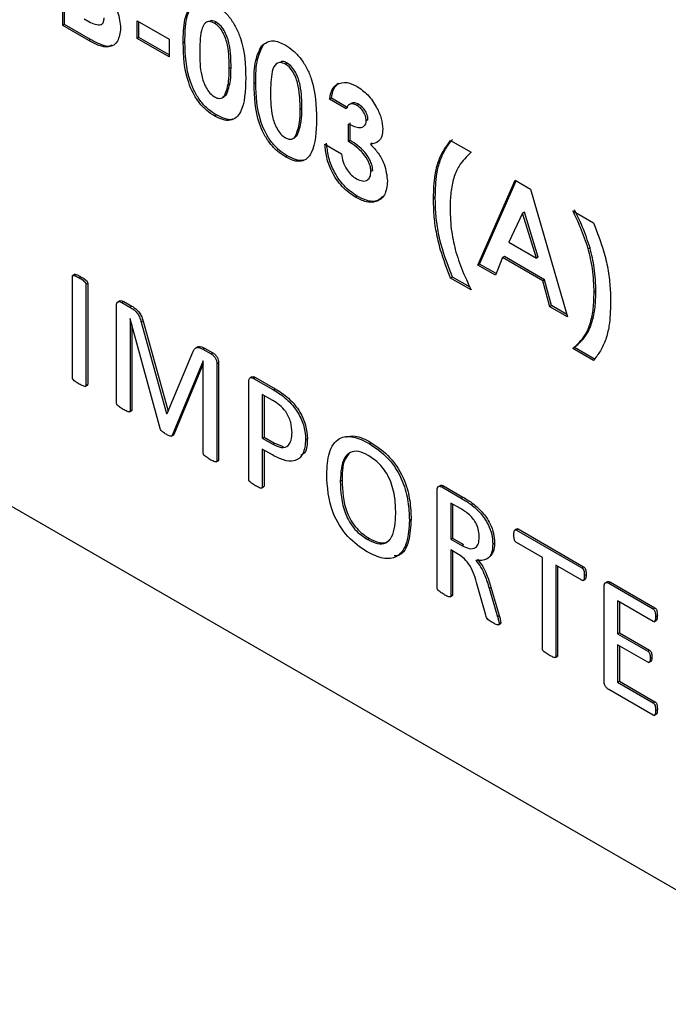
# Model space of a CAD drawing. Header units: inches. Extents: x 0.6 to 33.8, y 0 to 21.7.
# Tile 160 of 172: x 29.2741 to 29.3389, y 18.0802 to 18.1787. Entities that reach past the tile are written whole.
import ezdxf

# ---------------------------------------------------------------- set-up
doc = ezdxf.new("R2010")
doc.units = ezdxf.units.IN
doc.header["$MEASUREMENT"] = 0

msp = doc.modelspace()

# ---------------------------------------------------------------- linework, layer by layer
at = {"color": 7, "linetype": 'Continuous'}
for p, q in [((29.113436, 18.222318), (29.359543, 18.080243)), ((29.278356, 18.178146), (29.278356, 18.188778)), ((29.278533, 18.178248), (29.278533, 18.188676)), ((29.278533, 18.178248), (29.278356, 18.178146)), ((29.280945, 18.176651), (29.278356, 18.178146)), ((29.281122, 18.176753), (29.278533, 18.178248)), ((29.285792, 18.178623), (29.28898, 18.176784)), ((29.285792, 18.176851), (29.285792, 18.178623)), ((29.285969, 18.176953), (29.285969, 18.178521)), ((29.293714, 18.17848), (29.293537, 18.178378)), ((29.285969, 18.176953), (29.285792, 18.176851)), ((29.28898, 18.175012), (29.285792, 18.176851)), ((29.28898, 18.175216), (29.285969, 18.176953)), ((29.28898, 18.176784), (29.28898, 18.175012)), ((29.281122, 18.176753), (29.280945, 18.176651)), ((29.290573, 18.176509), (29.290396, 18.176407)), ((29.298411, 18.17623), (29.298235, 18.176128)), ((29.295176, 18.173951), (29.295, 18.173849)), ((29.300796, 18.174392), (29.300619, 18.17429)), ((29.297655, 18.17242), (29.297478, 18.172318)), ((29.305916, 18.172356), (29.305739, 18.172254)), ((29.294287, 18.170929), (29.294508, 18.171057)), ((29.294468, 18.171071), (29.294723, 18.171268)), ((29.294723, 18.171268), (29.294546, 18.171166)), ((29.30521, 18.17089), (29.305033, 18.170787)), ((29.306862, 18.169936), (29.30521, 18.17089)), ((29.306686, 18.169833), (29.305033, 18.170787)), ((29.307176, 18.170349), (29.306955, 18.170222)), ((29.307939, 18.170268), (29.307763, 18.170166)), ((29.293721, 18.169207), (29.293544, 18.169105)), ((29.302259, 18.169863), (29.302082, 18.169761)), ((29.306922, 18.166562), (29.306922, 18.168334)), ((29.307098, 18.166664), (29.307098, 18.168436)), ((29.308869, 18.16873), (29.308692, 18.168628)), ((29.301369, 18.166841), (29.30159, 18.166968)), ((29.301551, 18.166982), (29.301805, 18.167179)), ((29.301805, 18.167179), (29.301628, 18.167077)), ((29.304561, 18.166289), (29.306213, 18.165335)), ((29.307098, 18.166664), (29.306922, 18.166562)), ((29.309289, 18.166381), (29.309113, 18.166279)), ((29.317134, 18.166664), (29.319198, 18.165473)), ((29.300804, 18.165118), (29.300627, 18.165016)), ((29.309341, 18.163651), (29.309164, 18.163549)), ((29.319847, 18.154193), (29.323567, 18.162678)), ((29.320024, 18.154295), (29.323672, 18.162617)), ((29.323567, 18.162678), (29.3251, 18.161793)), ((29.307801, 18.161079), (29.307624, 18.160977)), ((29.3251, 18.161793), (29.328818, 18.149014)), ((29.315597, 18.160985), (29.31542, 18.160883)), ((29.324332, 18.159384), (29.322953, 18.15649)), ((29.324509, 18.159486), (29.324332, 18.159384)), ((29.325712, 18.154897), (29.324332, 18.159384)), ((29.325889, 18.154999), (29.324509, 18.159486)), ((29.329349, 18.159612), (29.331413, 18.158421)), ((29.322953, 18.15649), (29.325712, 18.154897)), ((29.331066, 18.155914), (29.330889, 18.155812)), ((29.320024, 18.154295), (29.319847, 18.154193)), ((29.32161, 18.153175), (29.319847, 18.154193)), ((29.321677, 18.153341), (29.320024, 18.154295)), ((29.322326, 18.154943), (29.32161, 18.153175)), ((29.322503, 18.155045), (29.322326, 18.154943)), ((29.326337, 18.152627), (29.322326, 18.154943)), ((29.326514, 18.15273), (29.322503, 18.155045)), ((29.325889, 18.154999), (29.325712, 18.154897)), ((29.279558, 18.153269), (29.279337, 18.153142)), ((29.279317, 18.142945), (29.279317, 18.153054)), ((29.279994, 18.152925), (29.280171, 18.153027)), ((29.280671, 18.152273), (29.280848, 18.152375)), ((29.280671, 18.152273), (29.280671, 18.142163)), ((29.280848, 18.152375), (29.280848, 18.142265)), ((29.317311, 18.152999), (29.317134, 18.152897)), ((29.319198, 18.151706), (29.317134, 18.152897)), ((29.319069, 18.151984), (29.317311, 18.152999)), ((29.326514, 18.15273), (29.326337, 18.152627)), ((29.327053, 18.150033), (29.326337, 18.152627)), ((29.32723, 18.150135), (29.326514, 18.15273)), ((29.331651, 18.151549), (29.331474, 18.151447)), ((29.284056, 18.150618), (29.283835, 18.150491)), ((29.284273, 18.150455), (29.28445, 18.150557)), ((29.284273, 18.150455), (29.285068, 18.149996)), ((29.28445, 18.150557), (29.285245, 18.150098)), ((29.283731, 18.140397), (29.283731, 18.15013)), ((29.285068, 18.149996), (29.285245, 18.150098)), ((29.32723, 18.150135), (29.327053, 18.150033)), ((29.328818, 18.149014), (29.327053, 18.150033)), ((29.328747, 18.14926), (29.32723, 18.150135)), ((29.285094, 18.148828), (29.285085, 18.148833)), ((29.285085, 18.148833), (29.285085, 18.139615)), ((29.288098, 18.137834), (29.285094, 18.148828)), ((29.286207, 18.148479), (29.286383, 18.148581)), ((29.286207, 18.148479), (29.288741, 18.139354)), ((29.286383, 18.148581), (29.288882, 18.139584)), ((29.285262, 18.148212), (29.285262, 18.139717)), ((29.288777, 18.139333), (29.291354, 18.145483)), ((29.291865, 18.146019), (29.291645, 18.145891)), ((29.292357, 18.145788), (29.292533, 18.14589)), ((29.292357, 18.145788), (29.293192, 18.145306)), ((29.292533, 18.14589), (29.293369, 18.145408)), ((29.293192, 18.145306), (29.293369, 18.145408)), ((29.329526, 18.145947), (29.329349, 18.145845)), ((29.331413, 18.144654), (29.329349, 18.145845)), ((29.33159, 18.144756), (29.329526, 18.145947)), ((29.292382, 18.14462), (29.289297, 18.137142)), ((29.292397, 18.14433), (29.289474, 18.137244)), ((29.292397, 18.144612), (29.292382, 18.14462)), ((29.292397, 18.135394), (29.292397, 18.144612)), ((29.293751, 18.144346), (29.293928, 18.144448)), ((29.293751, 18.144346), (29.293751, 18.134613)), ((29.293928, 18.144448), (29.293928, 18.134715)), ((29.296946, 18.132768), (29.296946, 18.142533)), ((29.297267, 18.143014), (29.297046, 18.142887)), ((29.297433, 18.142858), (29.29761, 18.14296)), ((29.297433, 18.142858), (29.299413, 18.141715)), ((29.29761, 18.14296), (29.29959, 18.141817)), ((29.280605, 18.142045), (29.280826, 18.142172)), ((29.280671, 18.142163), (29.280848, 18.142265)), ((29.299413, 18.141715), (29.29959, 18.141817)), ((29.299371, 18.140645), (29.2983, 18.141262)), ((29.2983, 18.141262), (29.2983, 18.136885)), ((29.298477, 18.14116), (29.298477, 18.136987)), ((29.285019, 18.1395), (29.28524, 18.139627)), ((29.285085, 18.139615), (29.285262, 18.139717)), ((29.288741, 18.139354), (29.2888, 18.139388)), ((29.288741, 18.139354), (29.288777, 18.139333)), ((29.289224, 18.137072), (29.289445, 18.1372)), ((29.289297, 18.137142), (29.289474, 18.137244)), ((29.289474, 18.137244), (29.289411, 18.137207)), ((29.2983, 18.136885), (29.298477, 18.136987)), ((29.2983, 18.136885), (29.299345, 18.136281)), ((29.298477, 18.136987), (29.299522, 18.136383)), ((29.302633, 18.136753), (29.30281, 18.136855)), ((29.308972, 18.136353), (29.309149, 18.136455)), ((29.299322, 18.1352), (29.2983, 18.13579)), ((29.2983, 18.13579), (29.2983, 18.131986)), ((29.298477, 18.135688), (29.298477, 18.132088)), ((29.299345, 18.136281), (29.299522, 18.136383)), ((29.299522, 18.136383), (29.30038, 18.13605)), ((29.293684, 18.134497), (29.293905, 18.134625)), ((29.293751, 18.134613), (29.293928, 18.134715)), ((29.306099, 18.13257), (29.306276, 18.132673)), ((29.298233, 18.131873), (29.298454, 18.132001)), ((29.2983, 18.131986), (29.298477, 18.132088)), ((29.315794, 18.121888), (29.315794, 18.131687)), ((29.316105, 18.132148), (29.315884, 18.132021)), ((29.316246, 18.131997), (29.316423, 18.132099)), ((29.316246, 18.131997), (29.318189, 18.130876)), ((29.316423, 18.132099), (29.318365, 18.130978)), ((29.318189, 18.130876), (29.318365, 18.130978)), ((29.318102, 18.129831), (29.317148, 18.130382)), ((29.317148, 18.130382), (29.317148, 18.126786)), ((29.317324, 18.13028), (29.317324, 18.126888)), ((29.319177, 18.130242), (29.319353, 18.130344)), ((29.313005, 18.128674), (29.313181, 18.128777)), ((29.323768, 18.127822), (29.323547, 18.127694)), ((29.323705, 18.127691), (29.323882, 18.127793)), ((29.323705, 18.127691), (29.330251, 18.123912)), ((29.323882, 18.127793), (29.330427, 18.124015)), ((29.308847, 18.126731), (29.309024, 18.126833)), ((29.317148, 18.126786), (29.317324, 18.126888)), ((29.317148, 18.126786), (29.318254, 18.126147)), ((29.317324, 18.126888), (29.318431, 18.126249)), ((29.317935, 18.125237), (29.317148, 18.125691)), ((29.317148, 18.125691), (29.317148, 18.121111)), ((29.317324, 18.125589), (29.317324, 18.121213)), ((29.318254, 18.126147), (29.318431, 18.126249)), ((29.321345, 18.126298), (29.321522, 18.1264)), ((29.326301, 18.124942), (29.323701, 18.126443)), ((29.326301, 18.11582), (29.326301, 18.124942)), ((29.330255, 18.122659), (29.327655, 18.12416)), ((29.327655, 18.12416), (29.327655, 18.115038)), ((29.327831, 18.124058), (29.327831, 18.11514)), ((29.330251, 18.123912), (29.330427, 18.124015)), ((29.330366, 18.122631), (29.330587, 18.122759)), ((29.330498, 18.123134), (29.330675, 18.123236)), ((29.320641, 18.11917), (29.319792, 18.122193)), ((29.320983, 18.121857), (29.32116, 18.12196)), ((29.320983, 18.121857), (29.321813, 18.119021)), ((29.32116, 18.12196), (29.321989, 18.119123)), ((29.332475, 18.11257), (29.332475, 18.122054)), ((29.332785, 18.122514), (29.332564, 18.122387)), ((29.332938, 18.122361), (29.333115, 18.122463)), ((29.332938, 18.122361), (29.337375, 18.1198)), ((29.333115, 18.122463), (29.337551, 18.119902)), ((29.31708, 18.120995), (29.317301, 18.121122)), ((29.317148, 18.121111), (29.317324, 18.121213)), ((29.337381, 18.118545), (29.333829, 18.120596)), ((29.333829, 18.120596), (29.333829, 18.117312)), ((29.334006, 18.120494), (29.334006, 18.117415)), ((29.337375, 18.1198), (29.337551, 18.119902)), ((29.321813, 18.119021), (29.321989, 18.119123)), ((29.33762, 18.11902), (29.337797, 18.119123)), ((29.321905, 18.118191), (29.322126, 18.118319)), ((29.321969, 18.118325), (29.322146, 18.118427)), ((29.337486, 18.118518), (29.337707, 18.118645)), ((29.333829, 18.117312), (29.334006, 18.117415)), ((29.333829, 18.117312), (29.336841, 18.115573)), ((29.334006, 18.117415), (29.337018, 18.115675)), ((29.336841, 18.114479), (29.333829, 18.116218)), ((29.333829, 18.116218), (29.333829, 18.112466)), ((29.334006, 18.116116), (29.334006, 18.112568)), ((29.327588, 18.114922), (29.327809, 18.115049)), ((29.327655, 18.115038), (29.327831, 18.11514)), ((29.336841, 18.115573), (29.337018, 18.115675)), ((29.337078, 18.11487), (29.337255, 18.114972)), ((29.336962, 18.114446), (29.337183, 18.114573)), ((29.333829, 18.112466), (29.334006, 18.112568)), ((29.333829, 18.112466), (29.337379, 18.110416)), ((29.334006, 18.112568), (29.337556, 18.110518)), ((29.33737, 18.10917), (29.332932, 18.111733)), ((29.337379, 18.110416), (29.337556, 18.110518)), ((29.337482, 18.109142), (29.337703, 18.10927)), ((29.33762, 18.109647), (29.337797, 18.109749))]:
    msp.add_line(p, q, dxfattribs=at)
for points, knots in [([(29.282594, 18.181509), (29.282839, 18.18121), (29.283329, 18.180614), (29.284003, 18.179317), (29.284088, 18.178427), (29.28414, 18.177884)], [0, 0, 0, 0, 0.281283, 0.5617, 1, 1, 1, 1]), ([(29.290396, 18.176407), (29.290402, 18.177232), (29.290412, 18.178704), (29.290927, 18.179756), (29.291152, 18.180217)], [0, 0, 0, 0, 0.561096, 1, 1, 1, 1]), ([(29.290573, 18.176509), (29.290579, 18.177335), (29.290589, 18.178806), (29.291103, 18.179858), (29.291329, 18.180319)], [0, 0, 0, 0, 0.561096, 1, 1, 1, 1]), ([(29.293496, 18.18031), (29.29377, 18.180133), (29.294316, 18.179779), (29.295081, 18.178955), (29.295704, 18.177966), (29.296566, 18.175841), (29.296614, 18.174204), (29.296652, 18.172895)], [0, 0, 0, 0, 0.125414, 0.250643, 0.375848, 0.501286, 1, 1, 1, 1]), ([(29.280484, 18.178825), (29.280918, 18.17858), (29.281459, 18.178274), (29.282065, 18.178196), (29.282312, 18.178303), (29.282466, 18.178552), (29.28248, 18.178793), (29.282487, 18.178913)], [0, 0, 0, 0, 0.500037, 0.625162, 0.750129, 0.874962, 1, 1, 1, 1]), ([(29.28414, 18.177884), (29.284076, 18.177415), (29.283949, 18.176478), (29.283059, 18.175905), (29.28198, 18.17609), (29.281291, 18.176464), (29.280945, 18.176651)], [0, 0, 0, 0, 0.279212, 0.558481, 0.778693, 1, 1, 1, 1]), ([(29.293537, 18.178378), (29.293369, 18.178453), (29.293033, 18.178602), (29.292476, 18.17844), (29.292065, 18.17735), (29.292055, 18.1762), (29.292049, 18.175431)], [0, 0, 0, 0, 0.124897, 0.249662, 0.498629, 1, 1, 1, 1]), ([(29.293714, 18.17848), (29.29354, 18.178569), (29.293305, 18.178689), (29.293126, 18.178626), (29.293079, 18.17861)], [0, 0, 0, 0, 0.737269, 1, 1, 1, 1]), ([(29.295, 18.173849), (29.294996, 18.174604), (29.294991, 18.175733), (29.294534, 18.177228), (29.294025, 18.178027), (29.2937, 18.178261), (29.293537, 18.178378)], [0, 0, 0, 0, 0.501448, 0.750378, 0.875297, 1, 1, 1, 1]), ([(29.295176, 18.173951), (29.295173, 18.174706), (29.295168, 18.175835), (29.29471, 18.17733), (29.294202, 18.178129), (29.293876, 18.178363), (29.293714, 18.17848)], [0, 0, 0, 0, 0.501448, 0.750378, 0.875297, 1, 1, 1, 1]), ([(29.283252, 18.176212), (29.283207, 18.176178), (29.282937, 18.175972), (29.282136, 18.176229), (29.281461, 18.176578), (29.281122, 18.176753)], [0, 0, 0, 0, 0.090158, 0.54395, 1, 1, 1, 1]), ([(29.293544, 18.169105), (29.293275, 18.169278), (29.292735, 18.169624), (29.29197, 18.170419), (29.291353, 18.171396), (29.29048, 18.173491), (29.290433, 18.175112), (29.290396, 18.176407)], [0, 0, 0, 0, 0.1254733, 0.2507361, 0.3759945, 0.5014447, 1, 1, 1, 1]), ([(29.293721, 18.169207), (29.293451, 18.16938), (29.292912, 18.169726), (29.292147, 18.170521), (29.29153, 18.171498), (29.290656, 18.173593), (29.29061, 18.175214), (29.290573, 18.176509)], [0, 0, 0, 0, 0.1254733, 0.2507361, 0.3759945, 0.5014447, 1, 1, 1, 1]), ([(29.297478, 18.172318), (29.297484, 18.173144), (29.297495, 18.174616), (29.298009, 18.175667), (29.298235, 18.176128)], [0, 0, 0, 0, 0.561096, 1, 1, 1, 1]), ([(29.297655, 18.17242), (29.297661, 18.173246), (29.297672, 18.174718), (29.298186, 18.175769), (29.298411, 18.17623)], [0, 0, 0, 0, 0.561096, 1, 1, 1, 1]), ([(29.298235, 18.176128), (29.298587, 18.176391), (29.299218, 18.17686), (29.300162, 18.176417), (29.300579, 18.176221)], [0, 0, 0, 0, 0.558689, 1, 1, 1, 1]), ([(29.300579, 18.176221), (29.300852, 18.176044), (29.301398, 18.17569), (29.302163, 18.174866), (29.302786, 18.173878), (29.303649, 18.171753), (29.303696, 18.170115), (29.303735, 18.168807)], [0, 0, 0, 0, 0.125414, 0.250643, 0.375848, 0.501286, 1, 1, 1, 1]), ([(29.292049, 18.175431), (29.292052, 18.174692), (29.292058, 18.173587), (29.292541, 18.172113), (29.29306, 18.171355), (29.293378, 18.17113), (29.293537, 18.171017)], [0, 0, 0, 0, 0.501409, 0.750151, 0.875083, 1, 1, 1, 1]), ([(29.294546, 18.171166), (29.294707, 18.171606), (29.294996, 18.172395), (29.294999, 18.173404), (29.295, 18.173849)], [0, 0, 0, 0, 0.558417, 1, 1, 1, 1]), ([(29.294723, 18.171268), (29.294884, 18.171708), (29.295173, 18.172497), (29.295175, 18.173506), (29.295176, 18.173951)], [0, 0, 0, 0, 0.558417, 1, 1, 1, 1]), ([(29.300619, 18.17429), (29.300451, 18.174364), (29.300116, 18.174513), (29.299558, 18.174351), (29.299148, 18.173262), (29.299138, 18.172111), (29.299131, 18.171343)], [0, 0, 0, 0, 0.124897, 0.249662, 0.498629, 1, 1, 1, 1]), ([(29.300796, 18.174392), (29.300623, 18.17448), (29.300387, 18.1746), (29.300209, 18.174538), (29.300162, 18.174521)], [0, 0, 0, 0, 0.737269, 1, 1, 1, 1]), ([(29.302082, 18.169761), (29.302079, 18.170515), (29.302073, 18.171645), (29.301616, 18.17314), (29.301108, 18.173939), (29.300782, 18.174173), (29.300619, 18.17429)], [0, 0, 0, 0, 0.501448, 0.750378, 0.875297, 1, 1, 1, 1]), ([(29.302259, 18.169863), (29.302255, 18.170617), (29.30225, 18.171747), (29.301793, 18.173242), (29.301284, 18.174041), (29.300959, 18.174275), (29.300796, 18.174392)], [0, 0, 0, 0, 0.501448, 0.750378, 0.875297, 1, 1, 1, 1]), ([(29.296652, 18.172895), (29.296612, 18.17164), (29.296562, 18.170069), (29.295729, 18.168917), (29.295128, 18.16861), (29.294359, 18.168686), (29.293816, 18.168965), (29.293544, 18.169105)], [0, 0, 0, 0, 0.498809, 0.624259, 0.74943, 0.874575, 1, 1, 1, 1]), ([(29.300627, 18.165016), (29.300357, 18.165189), (29.299818, 18.165535), (29.299053, 18.16633), (29.298436, 18.167308), (29.297562, 18.169402), (29.297516, 18.171023), (29.297478, 18.172318)], [0, 0, 0, 0, 0.125473, 0.250736, 0.375994, 0.501445, 1, 1, 1, 1]), ([(29.300804, 18.165118), (29.300534, 18.165291), (29.299995, 18.165637), (29.299229, 18.166433), (29.298613, 18.16741), (29.297739, 18.169504), (29.297692, 18.171125), (29.297655, 18.17242)], [0, 0, 0, 0, 0.125473, 0.250736, 0.375994, 0.501445, 1, 1, 1, 1]), ([(29.305033, 18.170787), (29.305094, 18.17114), (29.305203, 18.171769), (29.305575, 18.172106), (29.305739, 18.172254)], [0, 0, 0, 0, 0.560124, 1, 1, 1, 1]), ([(29.30521, 18.17089), (29.305271, 18.171242), (29.30538, 18.171871), (29.305752, 18.172208), (29.305916, 18.172356)], [0, 0, 0, 0, 0.560124, 1, 1, 1, 1]), ([(29.305739, 18.172254), (29.306072, 18.172383), (29.306667, 18.172614), (29.307435, 18.172235), (29.307774, 18.172068)], [0, 0, 0, 0, 0.558864, 1, 1, 1, 1]), ([(29.307774, 18.172068), (29.308142, 18.171812), (29.308879, 18.171302), (29.309717, 18.170079), (29.310259, 18.168847), (29.310316, 18.168146), (29.310345, 18.167796)], [0, 0, 0, 0, 0.279898, 0.559568, 0.779842, 1, 1, 1, 1]), ([(29.293537, 18.171017), (29.293654, 18.170961), (29.293888, 18.170848), (29.294265, 18.170868), (29.294439, 18.171053), (29.294546, 18.171166)], [0, 0, 0, 0, 0.280266, 0.560445, 1, 1, 1, 1]), ([(29.299131, 18.171343), (29.299135, 18.170604), (29.29914, 18.169498), (29.299624, 18.168025), (29.300143, 18.167266), (29.30046, 18.167041), (29.300619, 18.166929)], [0, 0, 0, 0, 0.501409, 0.750151, 0.875083, 1, 1, 1, 1]), ([(29.307763, 18.170166), (29.307627, 18.170227), (29.307356, 18.170349), (29.306932, 18.170282), (29.306779, 18.170003), (29.306686, 18.169833)], [0, 0, 0, 0, 0.280786, 0.561822, 1, 1, 1, 1]), ([(29.307939, 18.170268), (29.307807, 18.170325), (29.307541, 18.170439), (29.307256, 18.170442), (29.307177, 18.170333), (29.307167, 18.170319)], [0, 0, 0, 0, 0.465365, 0.931142, 1, 1, 1, 1]), ([(29.308692, 18.168628), (29.308677, 18.168792), (29.308646, 18.169119), (29.308387, 18.169602), (29.308078, 18.169963), (29.307868, 18.170098), (29.307763, 18.170166)], [0, 0, 0, 0, 0.279483, 0.558999, 0.779295, 1, 1, 1, 1]), ([(29.308869, 18.16873), (29.308854, 18.168894), (29.308823, 18.169221), (29.308564, 18.169704), (29.308254, 18.170065), (29.308044, 18.1702), (29.307939, 18.170268)], [0, 0, 0, 0, 0.279483, 0.558999, 0.779295, 1, 1, 1, 1]), ([(29.295345, 18.168809), (29.295323, 18.168797), (29.295104, 18.168684), (29.294526, 18.168808), (29.29399, 18.169074), (29.293721, 18.169207)], [0, 0, 0, 0, 0.0538551, 0.5264005, 1, 1, 1, 1]), ([(29.301628, 18.167077), (29.30179, 18.167518), (29.302079, 18.168306), (29.302081, 18.169315), (29.302082, 18.169761)], [0, 0, 0, 0, 0.558417, 1, 1, 1, 1]), ([(29.301805, 18.167179), (29.301966, 18.16762), (29.302255, 18.168408), (29.302258, 18.169417), (29.302259, 18.169863)], [0, 0, 0, 0, 0.558417, 1, 1, 1, 1]), ([(29.303735, 18.168807), (29.303694, 18.167551), (29.303644, 18.16598), (29.302811, 18.164829), (29.302211, 18.164521), (29.301441, 18.164598), (29.300899, 18.164877), (29.300627, 18.165016)], [0, 0, 0, 0, 0.498809, 0.624259, 0.74943, 0.874575, 1, 1, 1, 1]), ([(29.306922, 18.168334), (29.307316, 18.168142), (29.307908, 18.167855), (29.308463, 18.16803), (29.308661, 18.16831), (29.308682, 18.168522), (29.308692, 18.168628)], [0, 0, 0, 0, 0.500023, 0.749447, 0.874817, 1, 1, 1, 1]), ([(29.300619, 18.166929), (29.300736, 18.166872), (29.30097, 18.166759), (29.301347, 18.166779), (29.301522, 18.166964), (29.301628, 18.167077)], [0, 0, 0, 0, 0.2802665, 0.5604448, 1, 1, 1, 1]), ([(29.310345, 18.167796), (29.310325, 18.167547), (29.310284, 18.167051), (29.309899, 18.166426), (29.309411, 18.166335), (29.309113, 18.166279)], [0, 0, 0, 0, 0.280577, 0.561016, 1, 1, 1, 1]), ([(29.307624, 18.160977), (29.307169, 18.16129), (29.30626, 18.161915), (29.305232, 18.163467), (29.304683, 18.164991), (29.304602, 18.165856), (29.304561, 18.166289)], [0, 0, 0, 0, 0.2798359, 0.5588674, 0.7791592, 1, 1, 1, 1]), ([(29.307801, 18.161079), (29.307346, 18.161392), (29.306437, 18.162017), (29.305409, 18.163569), (29.30486, 18.165093), (29.304778, 18.165958), (29.304738, 18.166391)], [0, 0, 0, 0, 0.2798359, 0.5588674, 0.7791592, 1, 1, 1, 1]), ([(29.309164, 18.163549), (29.309154, 18.163699), (29.309132, 18.164), (29.308892, 18.164655), (29.308191, 18.165719), (29.307429, 18.166225), (29.306922, 18.166562)], [0, 0, 0, 0, 0.125515, 0.250976, 0.500907, 1, 1, 1, 1]), ([(29.309341, 18.163651), (29.30933, 18.163801), (29.309309, 18.164102), (29.309069, 18.164757), (29.308367, 18.165821), (29.307606, 18.166327), (29.307098, 18.166664)], [0, 0, 0, 0, 0.125515, 0.250976, 0.500907, 1, 1, 1, 1]), ([(29.309113, 18.166279), (29.309383, 18.165994), (29.309923, 18.165423), (29.310649, 18.164074), (29.310753, 18.163143), (29.310817, 18.162575)], [0, 0, 0, 0, 0.2810579, 0.5617837, 1, 1, 1, 1]), ([(29.31542, 18.160883), (29.315445, 18.161682), (29.315486, 18.162999), (29.315883, 18.164585), (29.316418, 18.165734), (29.316895, 18.166354), (29.317134, 18.166664)], [0, 0, 0, 0, 0.339918, 0.559885, 0.779911, 1, 1, 1, 1]), ([(29.315597, 18.160985), (29.315622, 18.161784), (29.315663, 18.163101), (29.31606, 18.164687), (29.316595, 18.165836), (29.317072, 18.166456), (29.317311, 18.166766)], [0, 0, 0, 0, 0.339918, 0.559885, 0.779911, 1, 1, 1, 1]), ([(29.302427, 18.16472), (29.302405, 18.164708), (29.302186, 18.164595), (29.301608, 18.16472), (29.301072, 18.164985), (29.300804, 18.165118)], [0, 0, 0, 0, 0.0538551, 0.5264005, 1, 1, 1, 1]), ([(29.306213, 18.165335), (29.306258, 18.165068), (29.306348, 18.164535), (29.306714, 18.163754), (29.307211, 18.163163), (29.307547, 18.162943), (29.307715, 18.162833)], [0, 0, 0, 0, 0.280478, 0.559285, 0.77945, 1, 1, 1, 1]), ([(29.319198, 18.165473), (29.318751, 18.165061), (29.318016, 18.164382), (29.317406, 18.162921), (29.317117, 18.161481), (29.317088, 18.160408), (29.317073, 18.159871)], [0, 0, 0, 0, 0.339641, 0.559693, 0.779802, 1, 1, 1, 1]), ([(29.307715, 18.162833), (29.307922, 18.162735), (29.308336, 18.16254), (29.308818, 18.162664), (29.309118, 18.163013), (29.309149, 18.16337), (29.309164, 18.163549)], [0, 0, 0, 0, 0.280064, 0.559769, 0.77991, 1, 1, 1, 1]), ([(29.310817, 18.162575), (29.310759, 18.162081), (29.310643, 18.161092), (29.309756, 18.160465), (29.308702, 18.16044), (29.307984, 18.160798), (29.307624, 18.160977)], [0, 0, 0, 0, 0.279288, 0.558901, 0.779272, 1, 1, 1, 1]), ([(29.310308, 18.161028), (29.310156, 18.160876), (29.309792, 18.16051), (29.308868, 18.160557), (29.308157, 18.160905), (29.307801, 18.161079)], [0, 0, 0, 0, 0.2630001, 0.6312011, 1, 1, 1, 1]), ([(29.317134, 18.152897), (29.316772, 18.153833), (29.316175, 18.155375), (29.315666, 18.157506), (29.315453, 18.159239), (29.315431, 18.160335), (29.31542, 18.160883)], [0, 0, 0, 0, 0.339917, 0.559868, 0.77989, 1, 1, 1, 1]), ([(29.317311, 18.152999), (29.316949, 18.153935), (29.316352, 18.155477), (29.315843, 18.157608), (29.31563, 18.159341), (29.315608, 18.160437), (29.315597, 18.160985)], [0, 0, 0, 0, 0.339917, 0.559868, 0.77989, 1, 1, 1, 1]), ([(29.317073, 18.159871), (29.317094, 18.159088), (29.317132, 18.157689), (29.317497, 18.156169), (29.317658, 18.1555)], [0, 0, 0, 0, 0.560043, 1, 1, 1, 1]), ([(29.330889, 18.155812), (29.33065, 18.156528), (29.330222, 18.157807), (29.329616, 18.15906), (29.329349, 18.159612)], [0, 0, 0, 0, 0.559694, 1, 1, 1, 1]), ([(29.331066, 18.155914), (29.330827, 18.15663), (29.330399, 18.157909), (29.329793, 18.159163), (29.329526, 18.159715)], [0, 0, 0, 0, 0.559694, 1, 1, 1, 1]), ([(29.331413, 18.158421), (29.331775, 18.157485), (29.33237, 18.155944), (29.332878, 18.153813), (29.333094, 18.152078), (29.333116, 18.150983), (29.333126, 18.150435)], [0, 0, 0, 0, 0.339917, 0.559867, 0.779889, 1, 1, 1, 1]), ([(29.317658, 18.1555), (29.317897, 18.154785), (29.318324, 18.153508), (29.318931, 18.152257), (29.319198, 18.151706)], [0, 0, 0, 0, 0.559691, 1, 1, 1, 1]), ([(29.331474, 18.151447), (29.331453, 18.152229), (29.331415, 18.153626), (29.33105, 18.155144), (29.330889, 18.155812)], [0, 0, 0, 0, 0.560046, 1, 1, 1, 1]), ([(29.331651, 18.151549), (29.331629, 18.152331), (29.331592, 18.153728), (29.331227, 18.155246), (29.331066, 18.155914)], [0, 0, 0, 0, 0.560046, 1, 1, 1, 1]), ([(29.279317, 18.153054), (29.279319, 18.153072), (29.279322, 18.153108), (29.279342, 18.153148), (29.279379, 18.153166), (29.279465, 18.153166), (29.279673, 18.153094), (29.279866, 18.152992), (29.279994, 18.152925)], [0, 0, 0, 0, 0.0626, 0.125161, 0.187731, 0.250456, 0.500257, 1, 1, 1, 1]), ([(29.279537, 18.153254), (29.279543, 18.153258), (29.279561, 18.153269), (29.279643, 18.153266), (29.279849, 18.153198), (29.280042, 18.153095), (29.280171, 18.153027)], [0, 0, 0, 0, 0.041808, 0.115801, 0.410478, 1, 1, 1, 1]), ([(29.279994, 18.152925), (29.280123, 18.152845), (29.280317, 18.152724), (29.280526, 18.152558), (29.280613, 18.152457), (29.280659, 18.152374), (29.280666, 18.152313), (29.280671, 18.152273)], [0, 0, 0, 0, 0.5003882, 0.750661, 0.8131283, 0.8758904, 1, 1, 1, 1]), ([(29.280171, 18.153027), (29.2803, 18.152947), (29.280493, 18.152826), (29.280703, 18.15266), (29.28079, 18.152559), (29.280836, 18.152476), (29.280843, 18.152415), (29.280848, 18.152375)], [0, 0, 0, 0, 0.5003882, 0.750661, 0.8131283, 0.8758904, 1, 1, 1, 1]), ([(29.329349, 18.145845), (29.329796, 18.146257), (29.330533, 18.146935), (29.33114, 18.148398), (29.331431, 18.149836), (29.33146, 18.15091), (29.331474, 18.151447)], [0, 0, 0, 0, 0.339636, 0.559695, 0.779804, 1, 1, 1, 1]), ([(29.329526, 18.145947), (29.329973, 18.146359), (29.330709, 18.147037), (29.331317, 18.1485), (29.331607, 18.149938), (29.331636, 18.151012), (29.331651, 18.151549)], [0, 0, 0, 0, 0.339636, 0.559695, 0.779804, 1, 1, 1, 1]), ([(29.283731, 18.15013), (29.283736, 18.150223), (29.283744, 18.150408), (29.283891, 18.150543), (29.28408, 18.150546), (29.284209, 18.150485), (29.284273, 18.150455)], [0, 0, 0, 0, 0.280665, 0.558478, 0.779156, 1, 1, 1, 1]), ([(29.284047, 18.150587), (29.28406, 18.150602), (29.284109, 18.150659), (29.28426, 18.150643), (29.284387, 18.150586), (29.28445, 18.150557)], [0, 0, 0, 0, 0.158019, 0.578851, 1, 1, 1, 1]), ([(29.333126, 18.150435), (29.333102, 18.149636), (29.333062, 18.148319), (29.332664, 18.146733), (29.33213, 18.145583), (29.331652, 18.144964), (29.331413, 18.144654)], [0, 0, 0, 0, 0.339923, 0.559885, 0.779902, 1, 1, 1, 1]), ([(29.285068, 18.149996), (29.285207, 18.14991), (29.285482, 18.14974), (29.285852, 18.149354), (29.286086, 18.148898), (29.286166, 18.148618), (29.286207, 18.148479)], [0, 0, 0, 0, 0.280629, 0.559847, 0.779477, 1, 1, 1, 1]), ([(29.285245, 18.150098), (29.285383, 18.150012), (29.285659, 18.149842), (29.286029, 18.149456), (29.286263, 18.149), (29.286343, 18.14872), (29.286383, 18.148581)], [0, 0, 0, 0, 0.280629, 0.559847, 0.779477, 1, 1, 1, 1]), ([(29.291354, 18.145483), (29.291405, 18.145588), (29.291507, 18.145798), (29.291746, 18.145978), (29.292056, 18.145946), (29.292256, 18.145841), (29.292357, 18.145788)], [0, 0, 0, 0, 0.2806245, 0.5599445, 0.7795977, 1, 1, 1, 1]), ([(29.291857, 18.145983), (29.29189, 18.14601), (29.291986, 18.146089), (29.292236, 18.146043), (29.292434, 18.145941), (29.292533, 18.14589)], [0, 0, 0, 0, 0.201702, 0.600172, 1, 1, 1, 1]), ([(29.293192, 18.145306), (29.293276, 18.14525), (29.293443, 18.14514), (29.29364, 18.144861), (29.293739, 18.144579), (29.293747, 18.144423), (29.293751, 18.144346)], [0, 0, 0, 0, 0.280532, 0.55911, 0.779686, 1, 1, 1, 1]), ([(29.293369, 18.145408), (29.293453, 18.145352), (29.29362, 18.145242), (29.293817, 18.144964), (29.293915, 18.144681), (29.293924, 18.144526), (29.293928, 18.144448)], [0, 0, 0, 0, 0.280532, 0.55911, 0.779686, 1, 1, 1, 1]), ([(29.279994, 18.142293), (29.279866, 18.142373), (29.279673, 18.142494), (29.279462, 18.142658), (29.279377, 18.142762), (29.279329, 18.142843), (29.279322, 18.142904), (29.279317, 18.142945)], [0, 0, 0, 0, 0.500295, 0.750293, 0.813219, 0.875755, 1, 1, 1, 1]), ([(29.296946, 18.142533), (29.29695, 18.142619), (29.296957, 18.14279), (29.297081, 18.14293), (29.297254, 18.142941), (29.297373, 18.142886), (29.297433, 18.142858)], [0, 0, 0, 0, 0.280554, 0.558609, 0.779285, 1, 1, 1, 1]), ([(29.297255, 18.142989), (29.297262, 18.142999), (29.297301, 18.14305), (29.297435, 18.143038), (29.297551, 18.142986), (29.29761, 18.14296)], [0, 0, 0, 0, 0.111002, 0.555461, 1, 1, 1, 1]), ([(29.280671, 18.142163), (29.280666, 18.142128), (29.280659, 18.142075), (29.280612, 18.142047), (29.280527, 18.142042), (29.280316, 18.142122), (29.280123, 18.142224), (29.279994, 18.142293)], [0, 0, 0, 0, 0.1241592, 0.1868221, 0.2495118, 0.4997169, 1, 1, 1, 1]), ([(29.280848, 18.142265), (29.280844, 18.142229), (29.280839, 18.142181), (29.280809, 18.142165), (29.280802, 18.142162)], [0, 0, 0, 0, 0.774963, 1, 1, 1, 1]), ([(29.299413, 18.141715), (29.299859, 18.141436), (29.300747, 18.14088), (29.301886, 18.139533), (29.302542, 18.138017), (29.302602, 18.137175), (29.302633, 18.136753)], [0, 0, 0, 0, 0.281059, 0.560209, 0.779806, 1, 1, 1, 1]), ([(29.29959, 18.141817), (29.300036, 18.141538), (29.300924, 18.140982), (29.302063, 18.139635), (29.302718, 18.138119), (29.302779, 18.137277), (29.30281, 18.136855)], [0, 0, 0, 0, 0.281059, 0.560209, 0.779806, 1, 1, 1, 1]), ([(29.284396, 18.139752), (29.284269, 18.139831), (29.284078, 18.13995), (29.283869, 18.140112), (29.283786, 18.140216), (29.283739, 18.140297), (29.283734, 18.140357), (29.283731, 18.140397)], [0, 0, 0, 0, 0.500296, 0.750292, 0.81323, 0.875748, 1, 1, 1, 1]), ([(29.301279, 18.137425), (29.301259, 18.137765), (29.301218, 18.138443), (29.300728, 18.139508), (29.300038, 18.140236), (29.299594, 18.140508), (29.299371, 18.140645)], [0, 0, 0, 0, 0.2803301, 0.5588798, 0.7787536, 1, 1, 1, 1]), ([(29.285085, 18.139615), (29.285084, 18.139597), (29.285081, 18.139561), (29.285051, 18.139508), (29.284951, 18.139489), (29.284722, 18.139579), (29.284526, 18.139683), (29.284396, 18.139752)], [0, 0, 0, 0, 0.062677, 0.12526, 0.249613, 0.499758, 1, 1, 1, 1]), ([(29.285262, 18.139717), (29.28526, 18.139699), (29.285257, 18.139664), (29.285242, 18.139626), (29.285221, 18.139622), (29.285215, 18.139621)], [0, 0, 0, 0, 0.405296, 0.809984, 1, 1, 1, 1]), ([(29.288699, 18.137268), (29.288576, 18.137342), (29.288405, 18.137446), (29.288184, 18.137646), (29.288126, 18.137772), (29.288098, 18.137834)], [0, 0, 0, 0, 0.562357, 0.783202, 1, 1, 1, 1]), ([(29.299345, 18.136281), (29.29964, 18.136133), (29.300226, 18.135837), (29.300907, 18.136047), (29.30123, 18.13666), (29.301263, 18.13717), (29.301279, 18.137425)], [0, 0, 0, 0, 0.2802746, 0.5588659, 0.7791631, 1, 1, 1, 1]), ([(29.289297, 18.137142), (29.289259, 18.137107), (29.289181, 18.137036), (29.288951, 18.137132), (29.288794, 18.137216), (29.288699, 18.137268)], [0, 0, 0, 0, 0.276126, 0.557488, 1, 1, 1, 1]), ([(29.302633, 18.136753), (29.302587, 18.13623), (29.302494, 18.135186), (29.301578, 18.134503), (29.300438, 18.134614), (29.299694, 18.135005), (29.299322, 18.1352)], [0, 0, 0, 0, 0.2798472, 0.558415, 0.7788966, 1, 1, 1, 1]), ([(29.30281, 18.136855), (29.302791, 18.136293), (29.302766, 18.135509), (29.302302, 18.135225), (29.302171, 18.135145)], [0, 0, 0, 0, 0.717923, 1, 1, 1, 1]), ([(29.304745, 18.133262), (29.304786, 18.134022), (29.304866, 18.135538), (29.30582, 18.136979), (29.307371, 18.137151), (29.308438, 18.136619), (29.308972, 18.136353)], [0, 0, 0, 0, 0.280854, 0.559699, 0.77945, 1, 1, 1, 1]), ([(29.306611, 18.136984), (29.306922, 18.13706), (29.307674, 18.137241), (29.308604, 18.136745), (29.309149, 18.136455)], [0, 0, 0, 0, 0.413856, 1, 1, 1, 1]), ([(29.309149, 18.136455), (29.309812, 18.136012), (29.311132, 18.135131), (29.312578, 18.132777), (29.313112, 18.130598), (29.313158, 18.129384), (29.313181, 18.128777)], [0, 0, 0, 0, 0.280125, 0.557975, 0.778648, 1, 1, 1, 1]), ([(29.308896, 18.135146), (29.308571, 18.135309), (29.307921, 18.135637), (29.307066, 18.135526), (29.306215, 18.134681), (29.306147, 18.133441), (29.306099, 18.13257)], [0, 0, 0, 0, 0.187207, 0.37388, 0.560798, 1, 1, 1, 1]), ([(29.308972, 18.136353), (29.309635, 18.13591), (29.310955, 18.135029), (29.312402, 18.132675), (29.312935, 18.130496), (29.312981, 18.129282), (29.313005, 18.128674)], [0, 0, 0, 0, 0.280125, 0.557975, 0.778648, 1, 1, 1, 1]), ([(29.29307, 18.134745), (29.292942, 18.134824), (29.29275, 18.134944), (29.29254, 18.135108), (29.292456, 18.135212), (29.292408, 18.135293), (29.292401, 18.135354), (29.292397, 18.135394)], [0, 0, 0, 0, 0.500299, 0.750281, 0.813202, 0.875735, 1, 1, 1, 1]), ([(29.293751, 18.134613), (29.293749, 18.134595), (29.293747, 18.134559), (29.293718, 18.134506), (29.293619, 18.134486), (29.293393, 18.134574), (29.293199, 18.134676), (29.29307, 18.134745)], [0, 0, 0, 0, 0.062687, 0.125266, 0.249628, 0.499769, 1, 1, 1, 1]), ([(29.293928, 18.134715), (29.293926, 18.134697), (29.293923, 18.134662), (29.293907, 18.134624), (29.293887, 18.13462), (29.29388, 18.134619)], [0, 0, 0, 0, 0.400956, 0.801218, 1, 1, 1, 1]), ([(29.306991, 18.135265), (29.306891, 18.13518), (29.306311, 18.134689), (29.306292, 18.133586), (29.306276, 18.132673)], [0, 0, 0, 0, 0.17207, 1, 1, 1, 1]), ([(29.311651, 18.129351), (29.31163, 18.129923), (29.31159, 18.131064), (29.311101, 18.132862), (29.310051, 18.134387), (29.309282, 18.134892), (29.308896, 18.135146)], [0, 0, 0, 0, 0.281331, 0.560759, 0.779821, 1, 1, 1, 1]), ([(29.297623, 18.132116), (29.297495, 18.132196), (29.297302, 18.132316), (29.297091, 18.132481), (29.297006, 18.132585), (29.296958, 18.132666), (29.296951, 18.132727), (29.296946, 18.132768)], [0, 0, 0, 0, 0.500291, 0.750306, 0.813222, 0.87576, 1, 1, 1, 1]), ([(29.308786, 18.125515), (29.308117, 18.125957), (29.306784, 18.126838), (29.30491, 18.129924), (29.304808, 18.131994), (29.304745, 18.133262)], [0, 0, 0, 0, 0.281158, 0.559865, 1, 1, 1, 1]), ([(29.306099, 18.13257), (29.306139, 18.131502), (29.30619, 18.130165), (29.307001, 18.128483), (29.307735, 18.127471), (29.308403, 18.127026), (29.308847, 18.126731)], [0, 0, 0, 0, 0.498647, 0.624268, 0.749909, 1, 1, 1, 1]), ([(29.306276, 18.132673), (29.306316, 18.131604), (29.306366, 18.130267), (29.307178, 18.128585), (29.307912, 18.127573), (29.30858, 18.127128), (29.309024, 18.126833)], [0, 0, 0, 0, 0.498647, 0.624268, 0.749909, 1, 1, 1, 1]), ([(29.2983, 18.131986), (29.298299, 18.131968), (29.298297, 18.131932), (29.298265, 18.131883), (29.29817, 18.131859), (29.297944, 18.131946), (29.297751, 18.132048), (29.297623, 18.132116)], [0, 0, 0, 0, 0.0627316, 0.1251959, 0.2497238, 0.4997905, 1, 1, 1, 1]), ([(29.298477, 18.132088), (29.298476, 18.132071), (29.298473, 18.132035), (29.298456, 18.132), (29.298435, 18.131995), (29.298429, 18.131994)], [0, 0, 0, 0, 0.39926, 0.79682, 1, 1, 1, 1]), ([(29.315794, 18.131687), (29.315796, 18.131767), (29.315802, 18.131929), (29.315916, 18.132063), (29.31608, 18.132072), (29.316191, 18.132022), (29.316246, 18.131997)], [0, 0, 0, 0, 0.280407, 0.558024, 0.779128, 1, 1, 1, 1]), ([(29.316092, 18.132124), (29.316099, 18.132134), (29.316134, 18.132181), (29.31626, 18.132169), (29.316369, 18.132122), (29.316423, 18.132099)], [0, 0, 0, 0, 0.106138, 0.553304, 1, 1, 1, 1]), ([(29.318189, 18.130876), (29.318373, 18.130765), (29.318704, 18.130568), (29.319032, 18.130342), (29.319177, 18.130242)], [0, 0, 0, 0, 0.559956, 1, 1, 1, 1]), ([(29.318365, 18.130978), (29.31855, 18.130867), (29.31888, 18.13067), (29.319209, 18.130444), (29.319353, 18.130344)], [0, 0, 0, 0, 0.559956, 1, 1, 1, 1]), ([(29.319018, 18.129195), (29.318849, 18.129332), (29.318546, 18.129576), (29.318238, 18.129753), (29.318102, 18.129831)], [0, 0, 0, 0, 0.559473, 1, 1, 1, 1]), ([(29.319177, 18.130242), (29.319497, 18.129971), (29.320137, 18.129431), (29.320886, 18.128337), (29.321292, 18.127223), (29.321327, 18.126606), (29.321345, 18.126298)], [0, 0, 0, 0, 0.280614, 0.559768, 0.779578, 1, 1, 1, 1]), ([(29.319353, 18.130344), (29.319674, 18.130073), (29.320314, 18.129533), (29.321063, 18.128439), (29.321468, 18.127325), (29.321504, 18.126708), (29.321522, 18.1264)], [0, 0, 0, 0, 0.280614, 0.559768, 0.779578, 1, 1, 1, 1]), ([(29.313005, 18.128674), (29.312965, 18.127909), (29.312888, 18.126382), (29.311953, 18.124904), (29.310397, 18.124714), (29.309324, 18.125248), (29.308786, 18.125515)], [0, 0, 0, 0, 0.280876, 0.559828, 0.779497, 1, 1, 1, 1]), ([(29.308847, 18.126731), (29.309176, 18.126565), (29.309832, 18.126235), (29.310698, 18.126341), (29.311538, 18.127221), (29.311604, 18.128473), (29.311651, 18.129351)], [0, 0, 0, 0, 0.187217, 0.373858, 0.560702, 1, 1, 1, 1]), ([(29.313181, 18.128777), (29.313135, 18.128029), (29.313042, 18.126538), (29.31237, 18.125144), (29.311625, 18.125103), (29.311475, 18.125094)], [0, 0, 0, 0, 0.446123, 0.889191, 1, 1, 1, 1]), ([(29.319991, 18.12695), (29.319981, 18.12716), (29.319962, 18.127581), (29.319756, 18.128236), (29.319411, 18.128799), (29.319149, 18.129063), (29.319018, 18.129195)], [0, 0, 0, 0, 0.280331, 0.559847, 0.779695, 1, 1, 1, 1]), ([(29.323457, 18.127199), (29.323461, 18.127324), (29.323468, 18.127512), (29.323531, 18.127697), (29.323621, 18.127731), (29.323677, 18.127704), (29.323705, 18.127691)], [0, 0, 0, 0, 0.5006009, 0.7502435, 0.8753791, 1, 1, 1, 1]), ([(29.323748, 18.127805), (29.323764, 18.127814), (29.323802, 18.127833), (29.323853, 18.127807), (29.323882, 18.127793)], [0, 0, 0, 0, 0.444655, 1, 1, 1, 1]), ([(29.309024, 18.126833), (29.309349, 18.126671), (29.309999, 18.126349), (29.310758, 18.126386), (29.311024, 18.126705), (29.311112, 18.126811)], [0, 0, 0, 0, 0.40127, 0.801303, 1, 1, 1, 1]), ([(29.318254, 18.126147), (29.318503, 18.126021), (29.318998, 18.125768), (29.319617, 18.125835), (29.319949, 18.126299), (29.319977, 18.126733), (29.319991, 18.12695)], [0, 0, 0, 0, 0.280623, 0.559672, 0.779309, 1, 1, 1, 1]), ([(29.323701, 18.126443), (29.323673, 18.126462), (29.323619, 18.126501), (29.32353, 18.126633), (29.323468, 18.126883), (29.323462, 18.127072), (29.323457, 18.127199)], [0, 0, 0, 0, 0.1251905, 0.250076, 0.4992876, 1, 1, 1, 1]), ([(29.321345, 18.126298), (29.321324, 18.125979), (29.321283, 18.125341), (29.320728, 18.124609), (29.32005, 18.124638), (29.319636, 18.124656)], [0, 0, 0, 0, 0.280718, 0.560615, 1, 1, 1, 1]), ([(29.321522, 18.1264), (29.321507, 18.126071), (29.321481, 18.125476), (29.321172, 18.125163), (29.321034, 18.125023)], [0, 0, 0, 0, 0.552748, 1, 1, 1, 1]), ([(29.319792, 18.122193), (29.319602, 18.122866), (29.319337, 18.123803), (29.318537, 18.124843), (29.318136, 18.125106), (29.317935, 18.125237)], [0, 0, 0, 0, 0.55936, 0.779429, 1, 1, 1, 1]), ([(29.319636, 18.124656), (29.31982, 18.124427), (29.320189, 18.123967), (29.320639, 18.122985), (29.320853, 18.122285), (29.320983, 18.121857)], [0, 0, 0, 0, 0.279282, 0.559336, 1, 1, 1, 1]), ([(29.319812, 18.124758), (29.319997, 18.124529), (29.320366, 18.124069), (29.320816, 18.123087), (29.321029, 18.122387), (29.32116, 18.12196)], [0, 0, 0, 0, 0.279282, 0.559336, 1, 1, 1, 1]), ([(29.330251, 18.123912), (29.330279, 18.123893), (29.330335, 18.123855), (29.330424, 18.123716), (29.330495, 18.123459), (29.330497, 18.123264), (29.330498, 18.123134)], [0, 0, 0, 0, 0.124475, 0.249673, 0.499163, 1, 1, 1, 1]), ([(29.330427, 18.124015), (29.330455, 18.123995), (29.330512, 18.123957), (29.330601, 18.123818), (29.330672, 18.123561), (29.330674, 18.123366), (29.330675, 18.123236)], [0, 0, 0, 0, 0.124475, 0.249673, 0.499163, 1, 1, 1, 1]), ([(29.330498, 18.123134), (29.330497, 18.12301), (29.330494, 18.122824), (29.330424, 18.122653), (29.330336, 18.122623), (29.330282, 18.122647), (29.330255, 18.122659)], [0, 0, 0, 0, 0.500937, 0.749993, 0.874816, 1, 1, 1, 1]), ([(29.330675, 18.123236), (29.330671, 18.123116), (29.330666, 18.122936), (29.330615, 18.122763), (29.330567, 18.122751), (29.330563, 18.12275)], [0, 0, 0, 0, 0.647091, 0.968813, 1, 1, 1, 1]), ([(29.316471, 18.121235), (29.316342, 18.121315), (29.316149, 18.121435), (29.315938, 18.1216), (29.315853, 18.121704), (29.315805, 18.121785), (29.315798, 18.121847), (29.315794, 18.121888)], [0, 0, 0, 0, 0.500291, 0.750306, 0.813222, 0.87576, 1, 1, 1, 1]), ([(29.332475, 18.122054), (29.332478, 18.122136), (29.332485, 18.122298), (29.332602, 18.122432), (29.332769, 18.122438), (29.332882, 18.122386), (29.332938, 18.122361)], [0, 0, 0, 0, 0.280163, 0.557687, 0.778932, 1, 1, 1, 1]), ([(29.332773, 18.122487), (29.332781, 18.122498), (29.332819, 18.122549), (29.332949, 18.122535), (29.33306, 18.122487), (29.333115, 18.122463)], [0, 0, 0, 0, 0.125865, 0.563107, 1, 1, 1, 1]), ([(29.317148, 18.121111), (29.317146, 18.121093), (29.317144, 18.121057), (29.317114, 18.121005), (29.317018, 18.120982), (29.316793, 18.121062), (29.3166, 18.121166), (29.316471, 18.121235)], [0, 0, 0, 0, 0.0627, 0.12524, 0.249654, 0.499726, 1, 1, 1, 1]), ([(29.317324, 18.121213), (29.317323, 18.121195), (29.31732, 18.12116), (29.317304, 18.121122), (29.317283, 18.121118), (29.317275, 18.121116)], [0, 0, 0, 0, 0.392301, 0.783598, 1, 1, 1, 1]), ([(29.337375, 18.1198), (29.337402, 18.119779), (29.337458, 18.119738), (29.337549, 18.119603), (29.337607, 18.119345), (29.337615, 18.11915), (29.33762, 18.11902)], [0, 0, 0, 0, 0.124497, 0.249798, 0.499446, 1, 1, 1, 1]), ([(29.337551, 18.119902), (29.337579, 18.119881), (29.337635, 18.11984), (29.337726, 18.119705), (29.337784, 18.119447), (29.337792, 18.119253), (29.337797, 18.119123)], [0, 0, 0, 0, 0.124497, 0.249798, 0.499446, 1, 1, 1, 1]), ([(29.321313, 18.11844), (29.321162, 18.118522), (29.320951, 18.118637), (29.3207, 18.118937), (29.32066, 18.119092), (29.320641, 18.11917)], [0, 0, 0, 0, 0.561192, 0.779687, 1, 1, 1, 1]), ([(29.321813, 18.119021), (29.321851, 18.118889), (29.321919, 18.118653), (29.321954, 18.118425), (29.321969, 18.118325)], [0, 0, 0, 0, 0.560823, 1, 1, 1, 1]), ([(29.321989, 18.119123), (29.322028, 18.118991), (29.322096, 18.118755), (29.322131, 18.118527), (29.322146, 18.118427)], [0, 0, 0, 0, 0.560823, 1, 1, 1, 1]), ([(29.33762, 18.11902), (29.337615, 18.118901), (29.337607, 18.118721), (29.337548, 18.118543), (29.337462, 18.118509), (29.337408, 18.118533), (29.337381, 18.118545)], [0, 0, 0, 0, 0.500733, 0.750104, 0.874958, 1, 1, 1, 1]), ([(29.337797, 18.119123), (29.33779, 18.119007), (29.337779, 18.118833), (29.337737, 18.118652), (29.337688, 18.118639), (29.337683, 18.118637)], [0, 0, 0, 0, 0.640296, 0.959171, 1, 1, 1, 1]), ([(29.321969, 18.118325), (29.321967, 18.118288), (29.321965, 18.118232), (29.321923, 18.118198), (29.321842, 18.118182), (29.321631, 18.118265), (29.32144, 18.11837), (29.321313, 18.11844)], [0, 0, 0, 0, 0.124413, 0.186961, 0.249756, 0.499505, 1, 1, 1, 1]), ([(29.322146, 18.118427), (29.322145, 18.118389), (29.322143, 18.118335), (29.322112, 18.118314), (29.322103, 18.118307)], [0, 0, 0, 0, 0.705372, 1, 1, 1, 1]), ([(29.326978, 18.11517), (29.32685, 18.11525), (29.326657, 18.11537), (29.326446, 18.115533), (29.326362, 18.115637), (29.326313, 18.115717), (29.326306, 18.115779), (29.326301, 18.11582)], [0, 0, 0, 0, 0.500294, 0.750317, 0.813234, 0.875789, 1, 1, 1, 1]), ([(29.327655, 18.115038), (29.327649, 18.115003), (29.327642, 18.114951), (29.327594, 18.114924), (29.327509, 18.11492), (29.327299, 18.114999), (29.327106, 18.115102), (29.326978, 18.11517)], [0, 0, 0, 0, 0.124137, 0.186803, 0.249492, 0.499716, 1, 1, 1, 1]), ([(29.327831, 18.11514), (29.327827, 18.115104), (29.327822, 18.115057), (29.327792, 18.115042), (29.327785, 18.115039)], [0, 0, 0, 0, 0.786107, 1, 1, 1, 1]), ([(29.336841, 18.115573), (29.336867, 18.115555), (29.336917, 18.115519), (29.33698, 18.115428), (29.337024, 18.115331), (29.337078, 18.115135), (29.337078, 18.114988), (29.337078, 18.11487)], [0, 0, 0, 0, 0.1245312, 0.2498802, 0.3748243, 0.499959, 1, 1, 1, 1]), ([(29.337078, 18.11487), (29.337078, 18.114757), (29.337077, 18.114616), (29.337023, 18.114492), (29.33698, 18.114448), (29.336914, 18.114443), (29.336866, 18.114467), (29.336841, 18.114479)], [0, 0, 0, 0, 0.499931, 0.625122, 0.750088, 0.874957, 1, 1, 1, 1]), ([(29.337018, 18.115675), (29.337043, 18.115657), (29.337094, 18.115621), (29.337157, 18.11553), (29.337201, 18.115433), (29.337254, 18.115237), (29.337255, 18.11509), (29.337255, 18.114972)], [0, 0, 0, 0, 0.1245312, 0.2498802, 0.3748243, 0.499959, 1, 1, 1, 1]), ([(29.337255, 18.114972), (29.337254, 18.11486), (29.337252, 18.114721), (29.337202, 18.114595), (29.337173, 18.114573), (29.337159, 18.114562)], [0, 0, 0, 0, 0.683307, 0.854419, 1, 1, 1, 1]), ([(29.332932, 18.111733), (29.332861, 18.111784), (29.332718, 18.111887), (29.332551, 18.112131), (29.33248, 18.112373), (29.332477, 18.112505), (29.332475, 18.11257)], [0, 0, 0, 0, 0.2799861, 0.5596538, 0.7795364, 1, 1, 1, 1]), ([(29.337379, 18.110416), (29.337406, 18.110396), (29.337461, 18.110355), (29.337547, 18.110218), (29.33762, 18.109965), (29.33762, 18.109774), (29.33762, 18.109647)], [0, 0, 0, 0, 0.124529, 0.249701, 0.499165, 1, 1, 1, 1]), ([(29.337556, 18.110518), (29.337583, 18.110498), (29.337638, 18.110457), (29.337723, 18.11032), (29.337796, 18.110067), (29.337797, 18.109876), (29.337797, 18.109749)], [0, 0, 0, 0, 0.124529, 0.249701, 0.499165, 1, 1, 1, 1]), ([(29.33762, 18.109647), (29.337619, 18.109521), (29.337617, 18.109332), (29.337541, 18.109165), (29.337453, 18.109134), (29.337398, 18.109158), (29.33737, 18.10917)], [0, 0, 0, 0, 0.500475, 0.750183, 0.875011, 1, 1, 1, 1]), ([(29.337797, 18.109749), (29.337794, 18.109627), (29.337789, 18.109444), (29.337732, 18.109275), (29.337684, 18.109262), (29.337679, 18.109261)], [0, 0, 0, 0, 0.645888, 0.96815, 1, 1, 1, 1])]:
    msp.add_open_spline(points, degree=3, knots=knots, dxfattribs=at)

doc.saveas('drawing.dxf')
